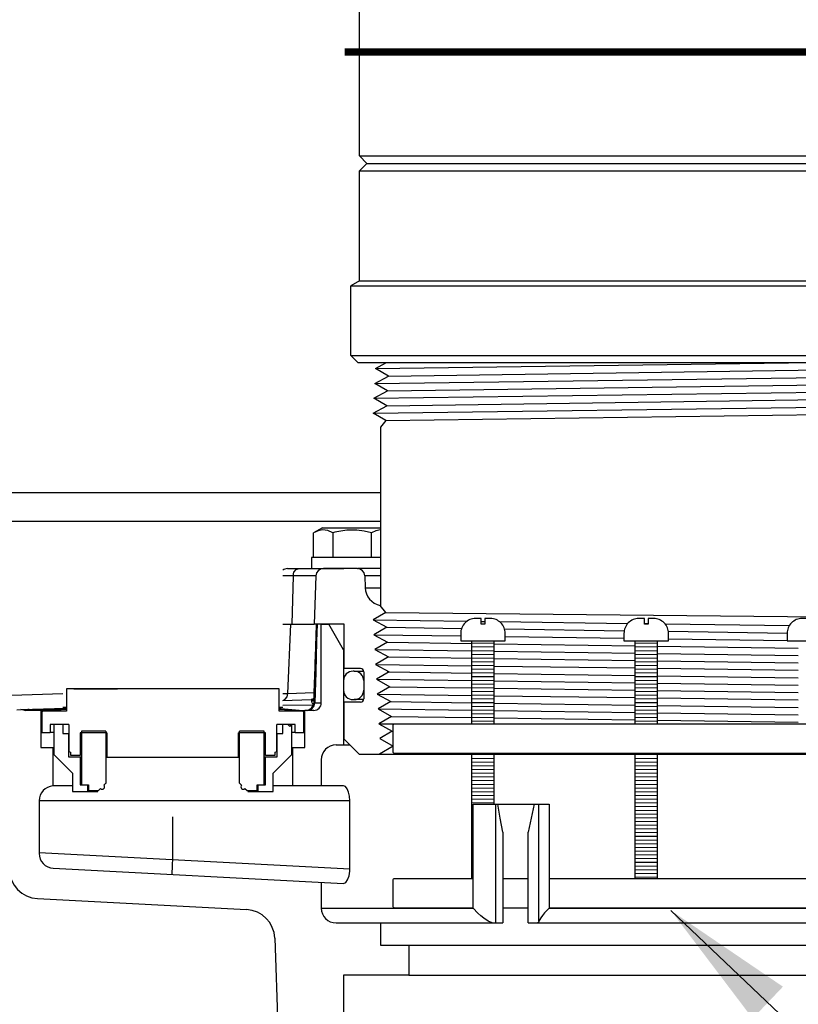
# Model space of a CAD drawing. Extents: x -1276 to 451, y 2026 to 3394.
# Tile 19 of 104: x -690.63 to -684.08, y 3176.01 to 3184.3. Entities that reach past the tile are written whole.
import ezdxf

# ---------------------------------------------------------------- set-up
doc = ezdxf.new("R2010")
doc.units = 0
doc.header["$MEASUREMENT"] = 0
for name, color, linetype in [('GALV-4', 4, 'CONTINUOUS'), ('JACK-SCREW', 2, 'CONTINUOUS'), ('SPILL-BUCKET', 1, 'CONTINUOUS'), ('SWIVEL-ADAPTOR', 1, 'CONTINUOUS'), ('TAG', 3, 'CONTINUOUS'), ('TEXT', 3, 'CONTINUOUS')]:
    doc.layers.add(name, color=color, linetype=linetype)
doc.styles.add('SIMPLEX', font='simplex')
doc.dimstyles.new('DIM12', dxfattribs={"dimscale": 12, "dimtxt": 0.09375, "dimasz": 0.09375, "dimexe": 0.0625, "dimexo": 0.0625, "dimgap": 0.0625, "dimtad": 1, "dimdec": 4, "dimzin": 3, "dimdsep": 46, "dimlunit": 4, "dimtxsty": 'SIMPLEX', "dimcen": 0, "dimclrd": 3, "dimclre": 3, "dimclrt": 3, "dimadec": 0, "dimazin": 0, "dimtfac": 1, "dimtdec": 4, "dimtmove": 0, "dimatfit": 3, "dimfxl": 1, "dimfrac": 2, "dimtolj": 1, "dimtzin": 3, "dimarcsym": 0})

msp = doc.modelspace()

# ---------------------------------------------------------------- linework, layer by layer
at = {"layer": 'GALV-4', "linetype": 'Continuous'}
for p, q in [((-687.6389, 3181.36479), (-687.55274, 3181.4122)), ((-687.532, 3181.30234), (-687.6389, 3181.36479)), ((-687.64585, 3181.23988), (-687.532, 3181.30234)), ((-687.53863, 3181.17742), (-687.64585, 3181.23988)), ((-687.65281, 3181.11496), (-687.53863, 3181.17742)), ((-687.54525, 3181.05251), (-687.65281, 3181.11496)), ((-687.65943, 3180.99005), (-687.54525, 3181.05251)), ((-687.55187, 3180.92759), (-687.65943, 3180.99005)), ((-687.55249, 3180.92795), (-687.59838, 3180.87186)), ((-687.59838, 3180.87186), (-687.59838, 3179.37204)), ((-687.55249, 3179.31166), (-687.6019, 3179.37204)), ((-687.55187, 3179.31202), (-687.65943, 3179.24956)), ((-687.65943, 3179.24956), (-687.54525, 3179.1871)), ((-687.54525, 3179.1871), (-687.65281, 3179.12464)), ((-687.65281, 3179.12464), (-687.53863, 3179.06219)), ((-687.53863, 3179.06219), (-687.64585, 3178.99973)), ((-687.64585, 3178.99973), (-687.532, 3178.93727)), ((-687.532, 3178.93727), (-687.6389, 3178.87481)), ((-687.6389, 3178.87481), (-687.52538, 3178.81236)), ((-687.52538, 3178.81236), (-687.63194, 3178.7499)), ((-687.5381, 3178.81935), (-687.52899, 3178.81024)), ((-687.63194, 3178.7499), (-687.51876, 3178.68744)), ((-687.51876, 3178.68744), (-687.62498, 3178.62499)), ((-687.62498, 3178.62499), (-687.51214, 3178.56253)), ((-687.51214, 3178.56253), (-687.61802, 3178.50007)), ((-687.61802, 3178.50007), (-687.50552, 3178.43761)), ((-687.50552, 3178.43761), (-687.61107, 3178.37516)), ((-687.61107, 3178.37516), (-687.49889, 3178.3127)), ((-687.49889, 3178.3127), (-687.60411, 3178.25024)), ((-687.49227, 3178.18778), (-687.60643, 3178.1198)), ((-687.60411, 3178.25024), (-687.49227, 3178.18778)), ((-687.60643, 3178.1198), (-683.21768, 3178.1198))]:
    msp.add_line(p, q, dxfattribs=at)
at = {"layer": 'GALV-4', "color": 7, "linetype": 'Continuous'}
for p, q in [((-687.6389, 3181.36479), (-684.16439, 3181.4122)), ((-687.532, 3181.30234), (-683.16807, 3181.36479)), ((-687.64585, 3181.23988), (-683.05439, 3181.30234)), ((-687.53863, 3181.17742), (-683.16145, 3181.23988)), ((-687.65281, 3181.11496), (-683.04743, 3181.17742)), ((-687.54525, 3181.05251), (-683.15483, 3181.11496)), ((-687.65912, 3180.98987), (-683.04048, 3181.05251)), ((-687.55187, 3180.92759), (-683.15483, 3180.99014)), ((-687.55187, 3179.31202), (-683.17999, 3179.268)), ((-687.65943, 3179.24956), (-686.86953, 3179.23888)), ((-687.54525, 3179.1871), (-686.916, 3179.17815)), ((-686.75138, 3179.23728), (-686.72013, 3179.23686)), ((-686.59694, 3179.23519), (-685.51715, 3179.22059)), ((-686.55379, 3179.173), (-685.54791, 3179.15869)), ((-685.37807, 3179.21871), (-685.34682, 3179.21829)), ((-685.20404, 3179.21636), (-684.15779, 3179.20221)), ((-687.65281, 3179.12464), (-686.92325, 3179.11475)), ((-686.54825, 3179.10966), (-685.54995, 3179.09613)), ((-685.17614, 3179.1534), (-684.17661, 3179.13918)), ((-685.17495, 3179.09104), (-684.17665, 3179.0775)), ((-687.53863, 3179.06219), (-686.8295, 3179.05207)), ((-686.642, 3179.04939), (-685.4562, 3179.03247)), ((-685.2687, 3179.0298), (-684.0829, 3179.01288)), ((-687.64585, 3178.99973), (-686.8295, 3178.98862)), ((-687.532, 3178.93727), (-686.8295, 3178.92722)), ((-686.642, 3178.98607), (-685.4562, 3178.96994)), ((-686.642, 3178.92453), (-685.4562, 3178.90756)), ((-685.2687, 3178.96739), (-684.0829, 3178.95126)), ((-687.6389, 3178.87481), (-686.8295, 3178.86377)), ((-686.642, 3178.86121), (-685.4562, 3178.84503)), ((-685.2687, 3178.90488), (-684.0829, 3178.88791)), ((-685.2687, 3178.84248), (-684.0829, 3178.8263)), ((-687.52538, 3178.81236), (-686.8295, 3178.80237)), ((-686.642, 3178.79968), (-685.4562, 3178.78265)), ((-685.2687, 3178.77996), (-684.0829, 3178.76294)), ((-687.63194, 3178.7499), (-686.8295, 3178.73892)), ((-687.51876, 3178.68744), (-686.8295, 3178.67752)), ((-686.642, 3178.73635), (-685.4562, 3178.72012)), ((-686.642, 3178.67482), (-685.4562, 3178.65774)), ((-685.2687, 3178.71756), (-684.0829, 3178.70133)), ((-687.62498, 3178.62499), (-686.8295, 3178.61407)), ((-686.642, 3178.61149), (-685.4562, 3178.59521)), ((-685.2687, 3178.65504), (-684.0829, 3178.63797)), ((-685.2687, 3178.59264), (-684.0829, 3178.57636)), ((-687.51214, 3178.56253), (-686.8295, 3178.55267)), ((-686.642, 3178.54996), (-685.4562, 3178.53283)), ((-685.2687, 3178.53012), (-684.0829, 3178.513)), ((-687.61802, 3178.50007), (-686.8295, 3178.48921)), ((-687.50552, 3178.43761), (-686.8295, 3178.42782)), ((-686.642, 3178.48663), (-685.4562, 3178.4703)), ((-686.642, 3178.4251), (-685.4562, 3178.40792)), ((-685.2687, 3178.46772), (-684.0829, 3178.45139)), ((-687.61107, 3178.37516), (-687.48362, 3178.3734)), ((-685.2687, 3178.40521), (-684.0829, 3178.38803))]:
    msp.add_line(p, q, dxfattribs=at)
at = {"layer": 'JACK-SCREW'}
for p, q in [((-686.8295, 3178.37504), (-686.8295, 3179.07369)), ((-686.642, 3178.37504), (-686.642, 3179.07369)), ((-685.4562, 3178.37504), (-685.4562, 3179.07369)), ((-685.2687, 3178.37504), (-685.2687, 3179.07369)), ((-686.8295, 3177.07369), (-686.8295, 3178.12504)), ((-686.642, 3177.69809), (-686.642, 3178.12504)), ((-685.4562, 3177.07369), (-685.4562, 3178.12504)), ((-685.2687, 3177.07369), (-685.2687, 3178.12504))]:
    msp.add_line(p, q, dxfattribs=at)
for points in [[(-686.92325, 3179.13619), (-686.92325, 3179.07369), (-686.54825, 3179.07369), (-686.54825, 3179.13619, 0.4142136), (-686.67325, 3179.26119), (-686.72013, 3179.26119), (-686.72013, 3179.21432), (-686.75138, 3179.21432), (-686.75138, 3179.26119), (-686.79825, 3179.26119, 0.4142136)], [(-685.54995, 3179.13619), (-685.54995, 3179.07369), (-685.17495, 3179.07369), (-685.17495, 3179.13619, 0.4142136), (-685.29995, 3179.26119), (-685.34682, 3179.26119), (-685.34682, 3179.21432), (-685.37807, 3179.21432), (-685.37807, 3179.26119), (-685.42495, 3179.26119, 0.4142136)], [(-684.17665, 3179.13619), (-684.17665, 3179.07369), (-683.80165, 3179.07369), (-683.80165, 3179.13619, 0.4142136), (-683.92665, 3179.26119), (-683.97352, 3179.26119), (-683.97352, 3179.21432), (-684.00477, 3179.21432), (-684.00477, 3179.26119), (-684.05165, 3179.26119, 0.4142136)]]:
    msp.add_lwpolyline(points, format="xyb", close=True, dxfattribs=at)
at = {"layer": 'JACK-SCREW', "color": 2, "linetype": 'Continuous'}
msp.add_lwpolyline([(-687.49227, 3178.14067), (-687.49227, 3178.35942, -0.4142136), (-687.47664, 3178.37504), (-683.24825, 3178.37504, -0.4142136), (-683.23263, 3178.35942), (-683.23263, 3178.14067, -0.4142136), (-683.24825, 3178.12504), (-687.47664, 3178.12504, -0.4142136)], format="xyb", close=True, dxfattribs=at)
for points in [[(-686.81976, 3176.82369), (-687.47664, 3176.82369, -0.4142136), (-687.49227, 3176.83932), (-687.49227, 3177.05807, -0.4142136), (-687.47664, 3177.07369), (-686.81976, 3177.07369)], [(-686.17994, 3177.07369), (-683.24825, 3177.07369, -0.4142136), (-683.23263, 3177.05807), (-683.23263, 3176.83932, -0.4142136), (-683.24825, 3176.82369), (-686.17994, 3176.82369)]]:
    msp.add_lwpolyline(points, format="xyb", dxfattribs=at)
for points in [[(-686.56841, 3177.07369), (-686.35536, 3177.07369)], [(-686.35536, 3176.82369), (-686.56841, 3176.82369)]]:
    msp.add_lwpolyline(points, dxfattribs=at)
at = {"layer": 'SPILL-BUCKET', "color": 7, "linetype": 'Continuous'}
for p, q in [((-687.59838, 3180.31964), (-691.08736, 3180.31964)), ((-687.59838, 3180.07853), (-690.83768, 3180.07852)), ((-688.38497, 3179.62096), (-688.42078, 3179.62096)), ((-688.33359, 3179.62096), (-688.38497, 3179.62096)), ((-688.14144, 3179.62096), (-688.33359, 3179.62096)), ((-687.59838, 3179.62096), (-687.73056, 3179.62096)), ((-687.72702, 3179.51964), (-687.59838, 3179.51964)), ((-686.642, 3179.05294), (-686.8295, 3179.05027)), ((-686.642, 3179.02168), (-686.8295, 3179.01902)), ((-685.2687, 3179.05294), (-685.4562, 3179.05027)), ((-685.2687, 3179.02168), (-685.4562, 3179.01902)), ((-686.642, 3178.99043), (-686.8295, 3178.98776)), ((-686.642, 3178.95918), (-686.8295, 3178.95651)), ((-686.642, 3178.92792), (-686.8295, 3178.92526)), ((-685.2687, 3178.99043), (-685.4562, 3178.98776)), ((-685.2687, 3178.95918), (-685.4562, 3178.95651)), ((-685.2687, 3178.92792), (-685.4562, 3178.92526)), ((-686.642, 3178.89667), (-686.8295, 3178.894)), ((-686.642, 3178.86542), (-686.8295, 3178.86275)), ((-685.2687, 3178.89667), (-685.4562, 3178.894)), ((-685.2687, 3178.86542), (-685.4562, 3178.86275)), ((-687.81919, 3178.81808), (-687.82919, 3178.81808)), ((-687.81919, 3178.81808), (-687.81023, 3178.81808)), ((-686.642, 3178.83417), (-686.8295, 3178.8315)), ((-686.642, 3178.80291), (-686.8295, 3178.80024)), ((-686.642, 3178.77166), (-686.8295, 3178.76899)), ((-685.2687, 3178.83417), (-685.4562, 3178.8315)), ((-685.2687, 3178.80291), (-685.4562, 3178.80024)), ((-685.2687, 3178.77166), (-685.4562, 3178.76899)), ((-687.90913, 3178.73813), (-687.90913, 3178.65819)), ((-687.73925, 3178.73813), (-687.73925, 3178.65819)), ((-687.739, 3178.73813), (-687.73925, 3178.73813)), ((-687.73825, 3178.73813), (-687.739, 3178.73813)), ((-686.642, 3178.74041), (-686.8295, 3178.73774)), ((-686.642, 3178.70915), (-686.8295, 3178.70649)), ((-686.642, 3178.6779), (-686.8295, 3178.67523)), ((-685.2687, 3178.74041), (-685.4562, 3178.73774)), ((-685.2687, 3178.70915), (-685.4562, 3178.70649)), ((-685.2687, 3178.6779), (-685.4562, 3178.67523)), ((-687.73925, 3178.65819), (-687.739, 3178.65819)), ((-687.739, 3178.65819), (-687.73825, 3178.65819)), ((-686.642, 3178.64665), (-686.8295, 3178.64398)), ((-686.642, 3178.61539), (-686.8295, 3178.61273)), ((-685.2687, 3178.64665), (-685.4562, 3178.64398)), ((-685.2687, 3178.61539), (-685.4562, 3178.61273)), ((-690.4394, 3178.48808), (-690.25416, 3178.50429)), ((-690.27052, 3178.51425), (-690.24753, 3178.51425)), ((-690.24753, 3178.51425), (-690.24691, 3178.51425)), ((-690.24691, 3178.51425), (-690.24503, 3178.51425)), ((-688.44626, 3178.51425), (-688.44439, 3178.51425)), ((-688.44439, 3178.51425), (-688.44377, 3178.51425)), ((-688.44377, 3178.51425), (-688.42078, 3178.51425)), ((-688.43714, 3178.50429), (-688.2519, 3178.48808)), ((-687.82919, 3178.57824), (-687.81919, 3178.57824)), ((-687.81025, 3178.57824), (-687.81919, 3178.57824)), ((-687.78348, 3178.57824), (-687.81025, 3178.57824)), ((-686.642, 3178.58414), (-686.8295, 3178.58147)), ((-686.642, 3178.55289), (-686.8295, 3178.55022)), ((-686.642, 3178.52163), (-686.8295, 3178.51897)), ((-685.2687, 3178.58414), (-685.4562, 3178.58147)), ((-685.2687, 3178.55289), (-685.4562, 3178.55022)), ((-685.2687, 3178.52163), (-685.4562, 3178.51897)), ((-690.43893, 3178.48271), (-690.4394, 3178.48808)), ((-690.43778, 3178.48271), (-690.43893, 3178.48271)), ((-690.43778, 3178.48271), (-690.25368, 3178.49881)), ((-690.25368, 3178.49881), (-690.25026, 3178.49881)), ((-690.25026, 3178.49881), (-690.24003, 3178.49881)), ((-688.45125, 3178.49881), (-688.44104, 3178.49881)), ((-688.44104, 3178.49881), (-688.43762, 3178.49881)), ((-688.43762, 3178.49881), (-688.25352, 3178.48271)), ((-688.25237, 3178.48271), (-688.25352, 3178.48271)), ((-688.2519, 3178.48808), (-688.25237, 3178.48271)), ((-686.642, 3178.49038), (-686.8295, 3178.48771)), ((-686.642, 3178.45913), (-686.8295, 3178.45646)), ((-686.642, 3178.42787), (-686.8295, 3178.42521)), ((-685.2687, 3178.49038), (-685.4562, 3178.48771)), ((-685.2687, 3178.45913), (-685.4562, 3178.45646)), ((-685.2687, 3178.42787), (-685.4562, 3178.42521)), ((-686.642, 3178.39662), (-686.8295, 3178.39395)), ((-685.2687, 3178.39662), (-685.4562, 3178.39395)), ((-686.642, 3178.11534), (-686.8295, 3178.11268)), ((-685.2687, 3178.11534), (-685.4562, 3178.11268)), ((-686.642, 3178.08409), (-686.8295, 3178.08142)), ((-686.642, 3178.05284), (-686.8295, 3178.05017)), ((-686.642, 3178.02158), (-686.8295, 3178.01892)), ((-685.2687, 3178.08409), (-685.4562, 3178.08142)), ((-685.2687, 3178.05284), (-685.4562, 3178.05017)), ((-685.2687, 3178.02158), (-685.4562, 3178.01892)), ((-686.642, 3177.99033), (-686.8295, 3177.98766)), ((-686.642, 3177.95908), (-686.8295, 3177.95641)), ((-686.642, 3177.92782), (-686.8295, 3177.92516)), ((-685.2687, 3177.99033), (-685.4562, 3177.98766)), ((-685.2687, 3177.95908), (-685.4562, 3177.95641)), ((-685.2687, 3177.92782), (-685.4562, 3177.92516)), ((-686.642, 3177.89657), (-686.8295, 3177.8939)), ((-686.642, 3177.86532), (-686.8295, 3177.86265)), ((-685.2687, 3177.89657), (-685.4562, 3177.8939)), ((-685.2687, 3177.86532), (-685.4562, 3177.86265)), ((-686.642, 3177.83406), (-686.8295, 3177.8314)), ((-686.642, 3177.80281), (-686.8295, 3177.80014)), ((-686.642, 3177.77156), (-686.8295, 3177.76889)), ((-685.2687, 3177.83406), (-685.4562, 3177.8314)), ((-685.2687, 3177.80281), (-685.4562, 3177.80014)), ((-685.2687, 3177.77156), (-685.4562, 3177.76889)), ((-686.642, 3177.7403), (-686.8295, 3177.73764)), ((-686.642, 3177.70905), (-686.8295, 3177.70638)), ((-685.2687, 3177.7403), (-685.4562, 3177.73764)), ((-685.2687, 3177.70905), (-685.4562, 3177.70638)), ((-685.2687, 3177.6778), (-685.4562, 3177.67513)), ((-686.81976, 3177.67527), (-686.8295, 3177.67513)), ((-686.81976, 3177.64402), (-686.8295, 3177.64388)), ((-686.81976, 3177.61276), (-686.8295, 3177.61262)), ((-685.2687, 3177.64655), (-685.4562, 3177.64388)), ((-685.2687, 3177.61529), (-685.4562, 3177.61262)), ((-686.81976, 3177.58151), (-686.8295, 3177.58137)), ((-686.81976, 3177.55026), (-686.8295, 3177.55012)), ((-686.81976, 3177.519), (-686.8295, 3177.51887)), ((-685.2687, 3177.58404), (-685.4562, 3177.58137)), ((-685.2687, 3177.55279), (-685.4562, 3177.55012)), ((-685.2687, 3177.52153), (-685.4562, 3177.51887)), ((-686.81976, 3177.48775), (-686.8295, 3177.48761)), ((-686.81976, 3177.4565), (-686.8295, 3177.45636)), ((-685.2687, 3177.49028), (-685.4562, 3177.48761)), ((-685.2687, 3177.45903), (-685.4562, 3177.45636)), ((-685.2687, 3177.42777), (-685.4562, 3177.42511)), ((-686.81976, 3177.42524), (-686.8295, 3177.42511)), ((-686.81976, 3177.39399), (-686.8295, 3177.39385)), ((-686.81976, 3177.36274), (-686.8295, 3177.3626)), ((-685.2687, 3177.39652), (-685.4562, 3177.39385)), ((-685.2687, 3177.36527), (-685.4562, 3177.3626)), ((-686.81976, 3177.33148), (-686.8295, 3177.33135)), ((-686.81976, 3177.30023), (-686.8295, 3177.30009)), ((-686.81976, 3177.26898), (-686.8295, 3177.26884)), ((-685.2687, 3177.33401), (-685.4562, 3177.33135)), ((-685.2687, 3177.30276), (-685.4562, 3177.30009)), ((-685.2687, 3177.27151), (-685.4562, 3177.26884)), ((-686.81976, 3177.23773), (-686.8295, 3177.23759)), ((-686.81976, 3177.20647), (-686.8295, 3177.20633)), ((-685.2687, 3177.24025), (-685.4562, 3177.23759)), ((-685.2687, 3177.209), (-685.4562, 3177.20633)), ((-686.81976, 3177.17522), (-686.8295, 3177.17508)), ((-686.81976, 3177.14397), (-686.8295, 3177.14383)), ((-686.81976, 3177.11271), (-686.8295, 3177.11257)), ((-685.2687, 3177.17775), (-685.4562, 3177.17508)), ((-685.2687, 3177.14649), (-685.4562, 3177.14383)), ((-685.2687, 3177.11524), (-685.4562, 3177.11257)), ((-686.81976, 3177.08146), (-686.8295, 3177.08132)), ((-685.2687, 3177.08399), (-685.4562, 3177.08132))]:
    msp.add_line(p, q, dxfattribs=at)
at = {"layer": 'SPILL-BUCKET', "linetype": 'Continuous'}
for p, q in [((-688.08615, 3180.025), (-688.16086, 3179.98187)), ((-688.12324, 3179.99937), (-688.16086, 3179.98187)), ((-688.0855, 3180.00684), (-688.12324, 3179.99937)), ((-688.08615, 3180.025), (-687.59838, 3180.025)), ((-688.04109, 3180.00095), (-688.0855, 3180.00684)), ((-687.99859, 3179.98187), (-688.04109, 3180.00095)), ((-687.88062, 3180.00497), (-687.96453, 3179.99089)), ((-687.79779, 3180.00545), (-687.88062, 3180.00497)), ((-687.73503, 3179.99675), (-687.79779, 3180.00545)), ((-687.67406, 3179.98187), (-687.73503, 3179.99675)), ((-687.63643, 3179.99937), (-687.67406, 3179.98187)), ((-687.59869, 3180.00684), (-687.63643, 3179.99937)), ((-687.59838, 3180.0068), (-687.59869, 3180.00684)), ((-688.16086, 3179.77517), (-688.16086, 3179.98187)), ((-687.98161, 3179.98658), (-687.99859, 3179.98187)), ((-687.99859, 3179.98187), (-687.99859, 3179.77517)), ((-687.96453, 3179.99089), (-687.98161, 3179.98658)), ((-687.67406, 3179.77517), (-687.67406, 3179.98187)), ((-688.17759, 3179.77517), (-688.17759, 3179.68124)), ((-687.59838, 3179.77517), (-688.17759, 3179.77517)), ((-688.38096, 3179.68124), (-688.37462, 3179.68124)), ((-688.37462, 3179.68124), (-688.35575, 3179.68124)), ((-688.35575, 3179.68124), (-688.32479, 3179.68124)), ((-688.32616, 3179.65126), (-688.30752, 3179.67323)), ((-688.32479, 3179.68124), (-688.28246, 3179.68124)), ((-688.30752, 3179.67323), (-688.28246, 3179.68124)), ((-688.28246, 3179.68124), (-688.01112, 3179.68124)), ((-687.79298, 3179.68124), (-688.07902, 3179.68124)), ((-688.01112, 3179.68124), (-687.96607, 3179.68124)), ((-687.96607, 3179.68124), (-687.93313, 3179.68124)), ((-687.93313, 3179.68124), (-687.91305, 3179.68124)), ((-687.91305, 3179.68124), (-687.9063, 3179.68124)), ((-687.79298, 3179.68124), (-687.78702, 3179.68124)), ((-687.59838, 3179.68124), (-687.78702, 3179.68124)), ((-688.33359, 3179.62096), (-688.34527, 3179.21281)), ((-688.33359, 3179.62096), (-688.32616, 3179.65126)), ((-688.14144, 3179.62096), (-688.15569, 3179.21281)), ((-687.73056, 3179.62096), (-687.72702, 3179.51964)), ((-687.59838, 3179.37204), (-687.6019, 3179.37204)), ((-688.42078, 3179.21281), (-688.39004, 3179.21281)), ((-688.39004, 3179.21281), (-688.35197, 3179.21281)), ((-688.37697, 3178.63033), (-688.35197, 3179.21281)), ((-688.35197, 3179.21281), (-688.15569, 3179.21281)), ((-687.90264, 3179.21281), (-688.15569, 3179.21281)), ((-688.14033, 3179.17611), (-688.1413, 3179.14751)), ((-688.13937, 3179.2047), (-688.14033, 3179.17611)), ((-688.13923, 3179.20875), (-688.13937, 3179.2047)), ((-688.1391, 3179.21281), (-688.13923, 3179.20875)), ((-688.13188, 3179.21281), (-688.13391, 3179.14035)), ((-688.0965, 3179.21281), (-688.03405, 3179.21281)), ((-688.0965, 3178.55066), (-688.0965, 3179.21281)), ((-687.90913, 3178.99645), (-688.03405, 3179.21281)), ((-687.90264, 3178.83981), (-687.90264, 3179.21281)), ((-688.14328, 3179.08876), (-688.1443, 3179.05853)), ((-688.14228, 3179.11814), (-688.14328, 3179.08876)), ((-688.1413, 3179.14751), (-688.14228, 3179.11814)), ((-688.13391, 3179.14035), (-688.13595, 3179.06786)), ((-688.14532, 3179.02829), (-688.14637, 3178.99709)), ((-688.1443, 3179.05853), (-688.14532, 3179.02829)), ((-688.13595, 3179.06786), (-688.14324, 3178.80937)), ((-688.14852, 3178.93359), (-688.14961, 3178.90129)), ((-688.14742, 3178.96588), (-688.14852, 3178.93359)), ((-688.14637, 3178.99709), (-688.14742, 3178.96588)), ((-687.90751, 3178.99645), (-687.90913, 3178.99645)), ((-687.90913, 3178.99645), (-687.90913, 3178.19775)), ((-687.90265, 3178.99645), (-687.90751, 3178.99645)), ((-688.15075, 3178.86773), (-688.15188, 3178.83418)), ((-688.14961, 3178.90129), (-688.15075, 3178.86773)), ((-687.76613, 3178.83981), (-687.90264, 3178.83981)), ((-688.15426, 3178.7641), (-688.15549, 3178.72782)), ((-688.15307, 3178.79914), (-688.15426, 3178.7641)), ((-688.15188, 3178.83418), (-688.15307, 3178.79914)), ((-688.14324, 3178.80937), (-688.15056, 3178.55066)), ((-687.81023, 3178.81808), (-687.7834, 3178.81808)), ((-687.7834, 3178.81808), (-687.73889, 3178.81808)), ((-687.73825, 3178.81193), (-687.73825, 3178.58488)), ((-688.15673, 3178.69154), (-688.15798, 3178.65455)), ((-688.15549, 3178.72782), (-688.15673, 3178.69154)), ((-690.78653, 3178.61374), (-690.27087, 3178.63133)), ((-688.41885, 3178.62873), (-688.40155, 3178.62939)), ((-688.40155, 3178.62939), (-688.37697, 3178.63033)), ((-688.39894, 3178.58178), (-688.38323, 3178.60281)), ((-688.38323, 3178.60281), (-688.37697, 3178.63033)), ((-688.37697, 3178.63033), (-688.15855, 3178.63796)), ((-688.15994, 3178.59715), (-688.16063, 3178.57674)), ((-688.15924, 3178.61755), (-688.15994, 3178.59715)), ((-688.15798, 3178.65455), (-688.15924, 3178.61755)), ((-690.61848, 3178.49461), (-690.24773, 3178.50756)), ((-688.42078, 3178.57167), (-688.39894, 3178.58178)), ((-688.42078, 3178.57136), (-688.18014, 3178.57976)), ((-688.42078, 3178.53075), (-688.16272, 3178.53528)), ((-688.195, 3178.49417), (-688.17448, 3178.51093)), ((-688.1898, 3178.4964), (-688.16725, 3178.51883)), ((-688.18044, 3178.49657), (-688.15857, 3178.51943)), ((-688.17995, 3178.57978), (-688.18017, 3178.57978)), ((-688.17865, 3178.57772), (-688.18014, 3178.57976)), ((-688.17974, 3178.57978), (-688.17995, 3178.57978)), ((-688.17842, 3178.57986), (-688.17974, 3178.57978)), ((-688.1767, 3178.57131), (-688.17865, 3178.57772)), ((-688.17711, 3178.57999), (-688.17842, 3178.57986)), ((-688.17583, 3178.58016), (-688.17711, 3178.57999)), ((-688.17585, 3178.5674), (-688.1767, 3178.57131)), ((-688.17497, 3178.56246), (-688.17585, 3178.5674)), ((-688.17456, 3178.58037), (-688.17583, 3178.58016)), ((-688.17497, 3178.56246), (-688.16652, 3178.57102)), ((-688.17209, 3178.55241), (-688.17497, 3178.56246)), ((-688.17333, 3178.58062), (-688.17456, 3178.58037)), ((-688.17448, 3178.51093), (-688.16272, 3178.53528)), ((-688.17212, 3178.5809), (-688.17333, 3178.58062)), ((-688.17096, 3178.58121), (-688.17212, 3178.5809)), ((-688.16669, 3178.54153), (-688.17209, 3178.55241)), ((-688.16984, 3178.58154), (-688.17096, 3178.58121)), ((-688.16877, 3178.5819), (-688.16984, 3178.58154)), ((-688.16774, 3178.58228), (-688.16877, 3178.5819)), ((-688.16676, 3178.58268), (-688.16774, 3178.58228)), ((-688.16725, 3178.51883), (-688.15864, 3178.54962)), ((-688.16582, 3178.58309), (-688.16676, 3178.58268)), ((-688.16272, 3178.53528), (-688.16669, 3178.54153)), ((-688.16652, 3178.57102), (-688.16042, 3178.58119)), ((-688.16494, 3178.5835), (-688.16582, 3178.58309)), ((-688.16411, 3178.58393), (-688.16494, 3178.5835)), ((-688.16363, 3178.58418), (-688.16411, 3178.58393)), ((-688.16316, 3178.58444), (-688.16363, 3178.58418)), ((-688.16272, 3178.5847), (-688.16316, 3178.58444)), ((-688.1623, 3178.58495), (-688.16272, 3178.5847)), ((-688.16272, 3178.53528), (-688.16009, 3178.54236)), ((-688.16188, 3178.58521), (-688.1623, 3178.58495)), ((-688.16148, 3178.58547), (-688.16188, 3178.58521)), ((-688.1603, 3178.58628), (-688.16148, 3178.58547)), ((-688.16051, 3178.57671), (-688.15864, 3178.54962)), ((-688.16009, 3178.54236), (-688.15864, 3178.54962)), ((-688.15864, 3178.54962), (-688.15525, 3178.55014)), ((-688.15857, 3178.51943), (-688.15056, 3178.55066)), ((-688.15525, 3178.55014), (-688.15056, 3178.55066)), ((-688.15056, 3178.55066), (-688.12063, 3178.55066)), ((-688.12063, 3178.55066), (-688.10255, 3178.55066)), ((-688.10255, 3178.55066), (-688.0965, 3178.55066)), ((-687.76613, 3178.55701), (-687.90264, 3178.55701)), ((-687.90264, 3178.24472), (-687.90264, 3178.55701)), ((-687.73908, 3178.57824), (-687.78348, 3178.57824)), ((-690.65733, 3178.49326), (-690.6242, 3178.49441)), ((-690.62419, 3178.49441), (-690.62277, 3178.49446)), ((-690.62277, 3178.49446), (-690.61848, 3178.49461)), ((-690.60253, 3178.49133), (-690.35439, 3178.49552)), ((-690.45639, 3178.4882), (-690.58302, 3178.4882)), ((-690.55405, 3178.49562), (-690.56594, 3178.49645)), ((-690.54255, 3178.49234), (-690.55405, 3178.49562)), ((-690.53212, 3178.48925), (-690.54255, 3178.49234)), ((-690.52133, 3178.4882), (-690.53212, 3178.48925)), ((-690.45639, 3178.4882), (-690.45178, 3178.4882)), ((-690.45639, 3178.4882), (-690.45639, 3178.17592)), ((-690.45178, 3178.4882), (-690.438, 3178.4882)), ((-688.25328, 3178.4882), (-688.23951, 3178.4882)), ((-688.23951, 3178.4882), (-688.23491, 3178.4882)), ((-688.15896, 3178.4882), (-688.23491, 3178.4882)), ((-688.23491, 3178.17592), (-688.23491, 3178.4882)), ((-688.22037, 3178.4882), (-688.1898, 3178.4964)), ((-688.22037, 3178.4882), (-688.195, 3178.49417)), ((-688.21032, 3178.4882), (-688.18044, 3178.49657)), ((-690.45639, 3178.17592), (-690.35496, 3178.17592)), ((-690.35496, 3178.17592), (-690.35271, 3178.17592)), ((-690.35496, 3178.17592), (-690.35496, 3177.85217)), ((-690.35271, 3178.17592), (-690.34596, 3178.17592)), ((-688.34532, 3178.17592), (-688.33859, 3178.17592)), ((-688.33859, 3178.17592), (-688.33634, 3178.17592)), ((-688.33634, 3177.85258), (-688.33634, 3178.17592)), ((-688.33634, 3178.17592), (-688.23491, 3178.17592)), ((-687.97159, 3178.19775), (-687.90913, 3178.19775)), ((-687.90913, 3178.19775), (-687.90317, 3178.19775)), ((-687.90317, 3178.19775), (-687.8853, 3178.19775)), ((-687.90264, 3178.24472), (-687.77772, 3178.1198)), ((-687.8853, 3178.19775), (-687.85562, 3178.19775)), ((-687.77772, 3178.1198), (-687.60643, 3178.1198)), ((-688.0965, 3178.07284), (-688.0965, 3177.85258)), ((-690.34813, 3177.85217), (-690.35496, 3177.85217)), ((-690.32774, 3177.85217), (-690.34813, 3177.85217)), ((-690.29406, 3177.85217), (-690.32774, 3177.85217)), ((-690.24755, 3177.85217), (-690.29406, 3177.85217)), ((-687.90837, 3177.85258), (-688.50245, 3177.85258)), ((-687.8937, 3177.84703), (-687.90837, 3177.85258)), ((-687.87832, 3177.82845), (-687.8937, 3177.84703)), ((-687.86648, 3177.80074), (-687.87832, 3177.82845)), ((-687.85878, 3177.76641), (-687.86648, 3177.80074)), ((-687.85603, 3177.72766), (-687.85878, 3177.76641)), ((-687.85603, 3177.72766), (-690.46988, 3177.72766)), ((-690.46988, 3177.72766), (-690.46988, 3177.28408)), ((-687.85603, 3177.15364), (-687.85603, 3177.72766)), ((-686.81976, 3176.82369), (-686.81976, 3177.69809)), ((-686.81976, 3177.69809), (-686.17994, 3177.69809)), ((-686.62987, 3177.69809), (-686.62987, 3176.69878)), ((-686.59034, 3177.58074), (-686.61218, 3177.69809)), ((-686.30595, 3177.69809), (-686.33054, 3177.58017)), ((-686.26516, 3176.71423), (-686.26516, 3177.69809)), ((-686.17994, 3177.69809), (-686.17994, 3176.82369)), ((-689.34565, 3177.23171), (-689.34565, 3177.59331)), ((-686.56841, 3177.46388), (-686.59034, 3177.58074)), ((-686.33054, 3177.58017), (-686.35536, 3177.46388)), ((-686.56841, 3177.46388), (-686.56841, 3176.69878)), ((-686.35536, 3176.69878), (-686.35536, 3177.46388)), ((-690.46988, 3177.29063), (-687.85603, 3177.15364)), ((-689.34949, 3177.15839), (-689.34767, 3177.19316)), ((-689.34767, 3177.19316), (-689.34565, 3177.23171)), ((-690.3515, 3177.15934), (-687.90837, 3177.0313)), ((-689.35219, 3177.10697), (-689.35187, 3177.11307)), ((-689.35187, 3177.11307), (-689.35094, 3177.13079)), ((-689.35094, 3177.13079), (-689.34949, 3177.15839)), ((-687.86258, 3177.09507), (-687.8567, 3177.13438)), ((-687.8567, 3177.13438), (-687.85603, 3177.15364)), ((-688.0965, 3177.04116), (-688.0965, 3176.82369)), ((-687.90837, 3177.0313), (-687.89086, 3177.0383)), ((-687.89086, 3177.0383), (-687.87459, 3177.06074)), ((-687.87459, 3177.06074), (-687.86258, 3177.09507)), ((-688.0965, 3176.82369), (-686.81976, 3176.82369)), ((-686.81949, 3176.82337), (-686.81976, 3176.82369)), ((-686.77822, 3176.78055), (-686.81949, 3176.82337)), ((-686.75422, 3176.75924), (-686.77822, 3176.78055)), ((-686.21762, 3176.78278), (-686.23554, 3176.76104)), ((-686.18025, 3176.82337), (-686.21762, 3176.78278)), ((-686.17994, 3176.82369), (-686.18025, 3176.82337)), ((-686.17994, 3176.82369), (-683.10192, 3176.82369)), ((-687.97159, 3176.69878), (-686.56841, 3176.69878)), ((-687.59684, 3176.69878), (-687.59684, 3176.5114)), ((-686.72905, 3176.73936), (-686.75422, 3176.75924)), ((-686.69153, 3176.71486), (-686.72905, 3176.73936)), ((-686.65719, 3176.69878), (-686.69153, 3176.71486)), ((-686.35536, 3176.69878), (-685.35475, 3176.69878)), ((-686.27724, 3176.69878), (-686.27727, 3176.69878)), ((-686.27281, 3176.70075), (-686.27724, 3176.69878)), ((-686.26859, 3176.70645), (-686.27281, 3176.70075)), ((-686.26685, 3176.71001), (-686.26859, 3176.70645)), ((-686.26516, 3176.71423), (-686.26685, 3176.71001)), ((-686.25047, 3176.74073), (-686.26516, 3176.71423)), ((-686.23554, 3176.76104), (-686.25047, 3176.74073)), ((-685.35475, 3176.69878), (-683.11499, 3176.69878)), ((-687.36001, 3176.5114), (-687.36001, 3176.25991))]:
    msp.add_line(p, q, dxfattribs=at)
at = {"layer": 'SPILL-BUCKET', "color": 1, "linetype": 'Continuous'}
for p, q in [((-688.45126, 3178.66986), (-690.24004, 3178.66988)), ((-690.24004, 3178.66988), (-690.24004, 3178.48271)), ((-690.17758, 3178.67008), (-689.81037, 3178.67008)), ((-688.45126, 3178.48271), (-688.45126, 3178.66988)), ((-690.24004, 3178.51034), (-690.24004, 3178.48271)), ((-688.45126, 3178.48271), (-688.45126, 3178.51034)), ((-690.24004, 3178.48271), (-690.44865, 3178.48271)), ((-690.44865, 3178.48271), (-690.44865, 3178.30083)), ((-688.24265, 3178.48271), (-688.45126, 3178.48271)), ((-688.24265, 3178.30083), (-688.24265, 3178.48271)), ((-690.37619, 3178.36779), (-690.37619, 3178.30083)), ((-690.34422, 3178.36779), (-690.37619, 3178.36779)), ((-690.27202, 3178.36779), (-690.34597, 3178.36779)), ((-690.34597, 3178.36779), (-690.34597, 3178.11796)), ((-690.22005, 3178.36779), (-690.31424, 3178.36779)), ((-690.27202, 3178.36779), (-690.27202, 3178.29284)), ((-690.22005, 3178.36779), (-690.22005, 3178.14302)), ((-688.37706, 3178.36779), (-688.47125, 3178.36779)), ((-688.47125, 3178.14302), (-688.47125, 3178.36779)), ((-688.41928, 3178.29284), (-688.41928, 3178.36779)), ((-688.34533, 3178.36779), (-688.41928, 3178.36779)), ((-688.37706, 3178.36779), (-688.36207, 3178.3528)), ((-688.36207, 3178.3528), (-688.34708, 3178.36779)), ((-688.3151, 3178.36779), (-688.34708, 3178.36779)), ((-688.34533, 3178.11796), (-688.34533, 3178.36779)), ((-688.3151, 3178.30083), (-688.3151, 3178.36779)), ((-690.44865, 3178.30083), (-690.37619, 3178.30083)), ((-690.36861, 3178.30083), (-690.37619, 3178.30083)), ((-690.34597, 3178.30083), (-690.36861, 3178.30083)), ((-690.27202, 3178.29284), (-690.22255, 3178.29284)), ((-690.22255, 3178.29284), (-690.22192, 3178.29284)), ((-690.22255, 3178.29284), (-690.22255, 3178.09797)), ((-690.22192, 3178.29284), (-690.22005, 3178.29284)), ((-689.89977, 3178.29783), (-690.12612, 3178.29783)), ((-690.12612, 3178.29783), (-690.12612, 3178.10996)), ((-689.90776, 3178.31282), (-690.11512, 3178.31282)), ((-690.11512, 3178.31282), (-690.11512, 3177.86113)), ((-689.90776, 3178.31282), (-689.90776, 3177.87562)), ((-689.89977, 3178.29783), (-689.89977, 3178.09298)), ((-688.79153, 3178.09298), (-688.79153, 3178.29783)), ((-688.56518, 3178.29783), (-688.79153, 3178.29783)), ((-688.78353, 3177.87562), (-688.78353, 3178.31282)), ((-688.57618, 3178.31282), (-688.78353, 3178.31282)), ((-688.57618, 3177.86113), (-688.57618, 3178.31282)), ((-688.56518, 3178.10996), (-688.56518, 3178.29783)), ((-688.47125, 3178.29284), (-688.46937, 3178.29284)), ((-688.46937, 3178.29284), (-688.46875, 3178.29284)), ((-688.46875, 3178.29284), (-688.41928, 3178.29284)), ((-688.46875, 3178.09797), (-688.46875, 3178.29284)), ((-688.32269, 3178.30083), (-688.34535, 3178.30083)), ((-688.3151, 3178.30083), (-688.32269, 3178.30083)), ((-688.3151, 3178.30083), (-688.24265, 3178.30083)), ((-690.34597, 3178.11796), (-690.18882, 3177.96081)), ((-690.22255, 3178.09797), (-690.12612, 3178.09797)), ((-690.22005, 3178.14302), (-690.20606, 3178.13494)), ((-690.20606, 3178.13494), (-690.20606, 3178.10996)), ((-690.20606, 3178.10996), (-690.12612, 3178.10996)), ((-690.13575, 3178.09797), (-690.12612, 3178.09446)), ((-690.12337, 3178.10996), (-690.12612, 3178.10996)), ((-690.12612, 3178.09797), (-690.12336, 3178.09797)), ((-690.12612, 3178.09797), (-690.12612, 3177.86113)), ((-690.11513, 3178.10996), (-690.12337, 3178.10996)), ((-690.12336, 3178.09797), (-690.11512, 3178.09797)), ((-689.89977, 3178.09995), (-689.89279, 3178.09298)), ((-689.89977, 3178.09298), (-688.79153, 3178.09298)), ((-689.84139, 3178.09298), (-688.79153, 3178.09298)), ((-689.82341, 3178.09298), (-689.79135, 3178.09298)), ((-688.56794, 3178.10996), (-688.57618, 3178.10996)), ((-688.57617, 3178.09797), (-688.56793, 3178.09797)), ((-688.56518, 3178.10996), (-688.56794, 3178.10996)), ((-688.56793, 3178.09797), (-688.56518, 3178.09797)), ((-688.56518, 3178.10996), (-688.48524, 3178.10996)), ((-688.56518, 3177.86113), (-688.56518, 3178.09797)), ((-688.56518, 3178.09797), (-688.46875, 3178.09797)), ((-688.50248, 3177.96081), (-688.34533, 3178.11796)), ((-688.48524, 3178.13494), (-688.47125, 3178.14302)), ((-688.48524, 3178.10996), (-688.48524, 3178.13494)), ((-690.18882, 3177.96081), (-690.18882, 3177.80567)), ((-688.50248, 3177.80567), (-688.50248, 3177.96081)), ((-690.18883, 3177.85217), (-690.24755, 3177.85217)), ((-690.12612, 3177.86113), (-690.06416, 3177.86113)), ((-690.11512, 3177.86113), (-690.05417, 3177.86113)), ((-690.06416, 3177.86113), (-690.06416, 3177.80567)), ((-690.05417, 3177.86113), (-690.05417, 3177.81317)), ((-689.92486, 3177.85853), (-689.90776, 3177.87562)), ((-689.92486, 3177.85853), (-689.92455, 3177.85853)), ((-689.92455, 3177.85853), (-689.92361, 3177.85853)), ((-689.90776, 3177.87562), (-689.90745, 3177.87562)), ((-689.90745, 3177.87562), (-689.90651, 3177.87562)), ((-688.78478, 3177.87562), (-688.78385, 3177.87562)), ((-688.78385, 3177.87562), (-688.78353, 3177.87562)), ((-688.78353, 3177.87562), (-688.76644, 3177.85853)), ((-688.76769, 3177.85853), (-688.76675, 3177.85853)), ((-688.76675, 3177.85853), (-688.76644, 3177.85853)), ((-688.63713, 3177.81317), (-688.63713, 3177.86113)), ((-688.63713, 3177.86113), (-688.57618, 3177.86113)), ((-688.62714, 3177.86113), (-688.56518, 3177.86113)), ((-688.62714, 3177.80567), (-688.62714, 3177.86113)), ((-690.18882, 3177.80567), (-690.06416, 3177.80567)), ((-690.06416, 3177.80567), (-690.05423, 3177.80567)), ((-690.05423, 3177.80567), (-690.02472, 3177.80567)), ((-690.05417, 3177.81317), (-689.97022, 3177.81317)), ((-690.02472, 3177.80567), (-689.97644, 3177.80567)), ((-689.97022, 3177.81317), (-689.95313, 3177.83026)), ((-689.96991, 3177.81317), (-689.97022, 3177.81317)), ((-689.96897, 3177.81317), (-689.96991, 3177.81317)), ((-688.73817, 3177.83026), (-688.72108, 3177.81317)), ((-688.72139, 3177.81317), (-688.72233, 3177.81317)), ((-688.72108, 3177.81317), (-688.72139, 3177.81317)), ((-688.72108, 3177.81317), (-688.63713, 3177.81317)), ((-688.71483, 3177.80567), (-688.66657, 3177.80567)), ((-688.66657, 3177.80567), (-688.63707, 3177.80567)), ((-688.63707, 3177.80567), (-688.62714, 3177.80567)), ((-688.62714, 3177.80567), (-688.50248, 3177.80567)), ((-690.48296, 3176.90331), (-688.72424, 3176.81114)), ((-688.48764, 3176.57037), (-688.38083, 3173.51179)), ((-687.90913, 3176.25991), (-687.90913, 3175.0523)), ((-687.36001, 3176.25991), (-687.90913, 3176.25991))]:
    msp.add_line(p, q, dxfattribs=at)
at = {"layer": 'SPILL-BUCKET'}
for p, q in [((-687.59684, 3176.5114), (-683.09992, 3176.5114)), ((-687.36001, 3176.25991), (-683.33676, 3176.25991))]:
    msp.add_line(p, q, dxfattribs=at)
at = {"layer": 'SPILL-BUCKET', "linetype": 'Continuous'}
for centre, radius, start, end in [((-688.38096, 3179.61878), 0.06246, 90, 129.61925), ((-688.07902, 3179.61878), 0.06246, 90, 178), ((-687.79298, 3179.61878), 0.06246, 2, 90), ((-687.57097, 3179.52509), 0.15614, 182, 258.577269), ((-687.76613, 3178.81193), 0.02788, 0, 90), ((-688.15896, 3178.55066), 0.06246, 270, 0), ((-687.76613, 3178.58488), 0.02788, 270, 0), ((-690.62202, 3178.43199), 0.06246, 71.804086, 92), ((-690.58302, 3178.55066), 0.06246, 251.804086, 270), ((-687.97159, 3178.07284), 0.12491, 90, 180), ((-690.34497, 3177.72766), 0.12491, 94.588566, 180), ((-690.34497, 3177.28408), 0.12491, 180, 267), ((-687.97159, 3176.82369), 0.12491, 180, 270)]:
    msp.add_arc(centre, radius, start, end, dxfattribs=at)
at = {"layer": 'SPILL-BUCKET', "color": 7, "linetype": 'Continuous'}
for centre, radius, start, end in [((-687.82919, 3178.73813), 0.07995, 90, 180), ((-687.81919, 3178.73813), 0.07995, 0, 90), ((-687.82919, 3178.65819), 0.07995, 180, 270), ((-687.81919, 3178.65819), 0.07995, 270, 0), ((-690.25503, 3178.51425), 0.00999, 275, 0), ((-690.25503, 3178.51425), 0.01549, 275, 0), ((-688.43627, 3178.51425), 0.01549, 180, 265), ((-688.43627, 3178.51425), 0.00999, 180, 265)]:
    msp.add_arc(centre, radius, start, end, dxfattribs=at)
at = {"layer": 'SPILL-BUCKET', "color": 1, "linetype": 'Continuous'}
for centre, radius, start, end in [((-689.93899, 3177.84439), 0.01999, 225, 45), ((-688.7523, 3177.84439), 0.01999, 135, 315), ((-690.46988, 3177.15279), 0.24983, 180, 267), ((-688.73732, 3176.56165), 0.24983, 2, 87)]:
    msp.add_arc(centre, radius, start, end, dxfattribs=at)
at = {"layer": 'SWIVEL-ADAPTOR', "linetype": 'Continuous'}
for p, q in [((-687.77466, 3183.15419), (-687.77466, 3184.6898)), ((-687.77466, 3183.15419), (-687.77466, 3184.6898)), ((-687.77466, 3183.15419), (-687.71216, 3183.09169)), ((-687.71216, 3183.09169), (-687.77466, 3183.02919)), ((-687.77466, 3182.10397), (-687.77466, 3183.02919)), ((-687.77466, 3182.10397), (-687.77466, 3183.02919)), ((-687.77466, 3182.10397), (-687.84838, 3182.06124)), ((-687.77466, 3182.10397), (-687.84838, 3182.06124)), ((-687.84838, 3181.4747), (-687.84838, 3182.06124)), ((-687.84838, 3181.4747), (-687.84838, 3182.06124)), ((-687.84838, 3181.4747), (-687.78588, 3181.4122)), ((-687.84838, 3181.4747), (-687.78588, 3181.4122)), ((-687.59197, 3181.4122), (-687.78588, 3181.4122)), ((-682.91088, 3181.4122), (-687.78588, 3181.4122))]:
    msp.add_line(p, q, dxfattribs=at)
at = {"layer": 'SWIVEL-ADAPTOR', "color": 7}
for p, q in [((-687.77466, 3183.15419), (-682.9221, 3183.15419)), ((-687.77466, 3183.02919), (-682.9221, 3183.02919)), ((-687.84838, 3182.06124), (-682.84838, 3182.06124)), ((-687.84838, 3181.4747), (-682.84838, 3181.4747))]:
    msp.add_line(p, q, dxfattribs=at)
at = {"layer": 'SWIVEL-ADAPTOR'}
for p, q in [((-687.71216, 3183.09169), (-682.9846, 3183.09169)), ((-687.77466, 3182.10397), (-682.9221, 3182.10397))]:
    msp.add_line(p, q, dxfattribs=at)
at = {"layer": 'TAG', "const_width": 0.0625}
msp.add_lwpolyline([(-687.90053, 3184.02878), (-681.58424, 3184.02878)], dxfattribs=at)

# ---------------------------------------------------------------- leaders
at = {"layer": 'TEXT'}
msp.add_leader([(-685.15498, 3176.80357), (-676.78926, 3168.85175), (-673.24873, 3168.85175)], dimstyle='DIM12', dxfattribs=at)

doc.saveas('drawing.dxf')
